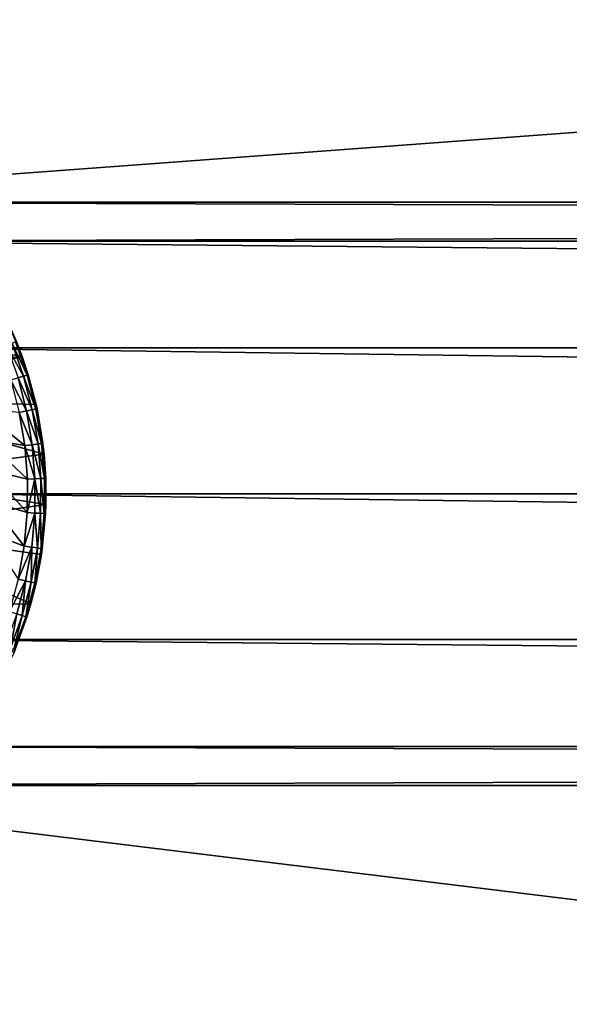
# Model space of a CAD drawing. Extents: x 0 to 602, y -131 to 3.
# Tile 82 of 167: x 263.66 to 267.43, y -10.55 to -3.8. Entities that reach past the tile are written whole.
import ezdxf

# ---------------------------------------------------------------- set-up
doc = ezdxf.new("R2010")
doc.units = 0
doc.header["$LTSCALE"] = 25.4
doc.layers.get('0').update_dxf_attribs({"color": 13, "linetype": 'CONTINUOUS'})

# ---------------------------------------------------------------- blocks, each defined once
blk = doc.blocks.new('PICASSO-LED-8131_STL')
at = {"color": 0}
for p, q in [((124.7682, 340.9984, 59.5367), (125.0424, 341.2896, 59.6926)), ((124.7682, 340.9984, 59.5367), (125.0424, 341.2896, 59.6926)), ((124.9975, 341.0169, 59.5367), (125.2514, 341.332, 59.6926)), ((124.9975, 341.0169, 59.5367), (125.2514, 341.332, 59.6926)), ((124.9975, 341.0169, 59.5367), (125.0424, 341.2896, 59.6926)), ((124.9975, 341.0169, 59.5367), (125.0424, 341.2896, 59.6926)), ((124.3089, 341.0207, 59.5367), (124.4044, 341.2746, 59.6926)), ((124.3089, 341.0207, 59.5367), (124.4044, 341.2746, 59.6926)), ((124.3089, 341.0207, 59.5367), (124.6173, 341.2607, 59.6926)), ((124.3089, 341.0207, 59.5367), (124.6173, 341.2607, 59.6926)), ((124.538, 340.9996, 59.5367), (124.8305, 341.2657, 59.6926)), ((124.538, 340.9996, 59.5367), (124.8305, 341.2657, 59.6926)), ((124.538, 340.9996, 59.5367), (124.6173, 341.2607, 59.6926)), ((124.538, 340.9996, 59.5367), (124.6173, 341.2607, 59.6926)), ((124.7682, 340.9984, 59.5367), (124.8305, 341.2657, 59.6926)), ((124.7682, 340.9984, 59.5367), (124.8305, 341.2657, 59.6926)), ((125.9264, 341.1699, 57.9121), (125.6095, 341.0341, 57.9121)), ((125.9264, 341.1699, 57.9121), (125.6095, 341.0341, 57.9121)), ((123.9129, 340.9745, 57.9121), (123.5872, 341.0877, 57.9121)), ((123.9129, 340.9745, 57.9121), (123.5872, 341.0877, 57.9121)), ((123.8223, 341.0015, 59.3086), (123.596, 341.0841, 59.3086)), ((123.596, 341.0841, 59.3086), (123.9129, 340.9745, 57.9121)), ((123.596, 341.0841, 59.3086), (123.9129, 340.9745, 57.9121)), ((123.8223, 341.0015, 59.3086), (123.596, 341.0841, 59.3086)), ((123.5992, 341.0919, 59.3758), (123.8249, 341.0096, 59.3758)), ((123.5992, 341.0919, 59.3758), (123.8249, 341.0096, 59.3758)), ((123.6088, 341.115, 59.4388), (123.8324, 341.0334, 59.4388)), ((123.6088, 341.115, 59.4388), (123.8324, 341.0334, 59.4388)), ((125.4741, 341.0246, 59.4388), (125.6986, 341.1037, 59.4388)), ((125.4741, 341.0246, 59.4388), (125.6986, 341.1037, 59.4388)), ((125.4814, 341.0007, 59.3758), (125.7079, 341.0806, 59.3758)), ((125.4814, 341.0007, 59.3758), (125.7079, 341.0806, 59.3758)), ((125.4839, 340.9926, 59.3086), (125.7079, 341.0806, 59.3758)), ((123.8324, 341.0334, 59.4388), (123.8249, 341.0096, 59.3758)), ((123.8324, 341.0334, 59.4388), (123.8249, 341.0096, 59.3758)), ((123.8444, 341.0714, 59.4936), (123.8324, 341.0334, 59.4388)), ((123.8444, 341.0714, 59.4936), (123.8324, 341.0334, 59.4388)), ((123.8324, 341.0334, 59.4388), (124.0622, 340.9714, 59.4388)), ((123.8324, 341.0334, 59.4388), (124.0622, 340.9714, 59.4388)), ((123.8444, 341.0714, 59.4936), (124.071, 341.0103, 59.4936)), ((123.8444, 341.0714, 59.4936), (124.071, 341.0103, 59.4936)), ((124.071, 341.0103, 59.4936), (124.0622, 340.9714, 59.4388)), ((124.071, 341.0103, 59.4936), (124.0622, 340.9714, 59.4388)), ((124.0824, 341.0613, 59.5367), (124.071, 341.0103, 59.4936)), ((124.0824, 341.0613, 59.5367), (124.071, 341.0103, 59.4936)), ((124.071, 341.0103, 59.4936), (124.3019, 340.9689, 59.4936)), ((124.071, 341.0103, 59.4936), (124.3019, 340.9689, 59.4936)), ((124.0824, 341.0613, 59.5367), (124.3089, 341.0207, 59.5367)), ((124.0824, 341.0613, 59.5367), (124.3089, 341.0207, 59.5367)), ((124.3019, 340.9689, 59.4936), (124.3089, 341.0207, 59.5367)), ((124.3019, 340.9689, 59.4936), (124.3089, 341.0207, 59.5367)), ((124.3089, 341.0207, 59.5367), (124.538, 340.9996, 59.5367)), ((124.3089, 341.0207, 59.5367), (124.538, 340.9996, 59.5367)), ((124.7682, 340.9984, 59.5367), (124.9975, 341.0169, 59.5367)), ((124.7682, 340.9984, 59.5367), (124.9975, 341.0169, 59.5367)), ((124.9975, 341.0169, 59.5367), (125.2245, 341.0551, 59.5367)), ((124.9975, 341.0169, 59.5367), (125.2245, 341.0551, 59.5367)), ((125.004, 340.9651, 59.4936), (124.9975, 341.0169, 59.5367)), ((125.004, 340.9651, 59.4936), (124.9975, 341.0169, 59.5367)), ((125.2245, 341.0551, 59.5367), (125.2353, 341.004, 59.4936)), ((125.2245, 341.0551, 59.5367), (125.2353, 341.004, 59.4936)), ((125.4625, 341.0627, 59.4936), (125.2353, 341.004, 59.4936)), ((125.4625, 341.0627, 59.4936), (125.2353, 341.004, 59.4936)), ((125.4741, 341.0246, 59.4388), (125.2436, 340.9651, 59.4388)), ((125.4741, 341.0246, 59.4388), (125.2436, 340.9651, 59.4388)), ((125.6095, 341.0341, 57.9121), (125.2783, 340.9384, 57.9121)), ((125.6095, 341.0341, 57.9121), (125.2783, 340.9384, 57.9121)), ((125.4625, 341.0627, 59.4936), (125.4741, 341.0246, 59.4388)), ((125.4625, 341.0627, 59.4936), (125.4741, 341.0246, 59.4388)), ((125.4741, 341.0246, 59.4388), (125.4814, 341.0007, 59.3758)), ((125.4741, 341.0246, 59.4388), (125.4814, 341.0007, 59.3758)), ((125.6095, 341.0341, 57.9121), (125.4839, 340.9926, 59.3086)), ((125.6095, 341.0341, 57.9121), (125.4839, 340.9926, 59.3086)), ((125.6095, 341.0341, 59.3086), (125.4839, 340.9926, 59.3086)), ((125.7111, 341.0727, 59.3086), (125.6095, 341.0341, 57.9121)), ((125.7111, 341.0727, 59.3086), (125.6095, 341.0341, 57.9121)), ((125.7111, 341.0727, 59.3086), (125.6095, 341.0341, 59.3086)), ((125.6095, 341.0341, 57.9121), (125.6095, 341.0341, 59.3086)), ((125.6095, 341.0341, 57.9121), (125.6095, 341.0341, 59.3086)), ((123.8223, 341.0015, 59.3086), (123.8249, 341.0096, 59.3758)), ((123.9129, 340.9745, 59.3086), (123.8223, 341.0015, 59.3086)), ((123.8223, 341.0015, 59.3086), (123.9129, 340.9745, 57.9121)), ((123.8223, 341.0015, 59.3086), (123.9129, 340.9745, 57.9121)), ((123.8249, 341.0096, 59.3758), (124.0568, 340.9471, 59.3758)), ((123.9129, 340.9745, 59.3086), (123.8249, 341.0096, 59.3758)), ((123.8249, 341.0096, 59.3758), (124.0568, 340.9471, 59.3758)), ((124.25, 340.9022, 57.9121), (123.9129, 340.9745, 57.9121)), ((123.9129, 340.9745, 59.3086), (123.9129, 340.9745, 57.9121)), ((123.9129, 340.9745, 57.9121), (124.0549, 340.9388, 59.3086)), ((124.0549, 340.9388, 59.3086), (123.9129, 340.9745, 59.3086)), ((123.9129, 340.9745, 57.9121), (124.0549, 340.9388, 59.3086)), ((124.25, 340.9022, 57.9121), (123.9129, 340.9745, 57.9121)), ((123.9129, 340.9745, 59.3086), (123.9129, 340.9745, 57.9121)), ((123.9129, 340.9745, 59.3086), (124.0568, 340.9471, 59.3758)), ((124.0549, 340.9388, 59.3086), (124.0568, 340.9471, 59.3758)), ((124.0622, 340.9714, 59.4388), (124.0568, 340.9471, 59.3758)), ((124.0622, 340.9714, 59.4388), (124.0568, 340.9471, 59.3758)), ((124.0568, 340.9471, 59.3758), (124.2932, 340.9046, 59.3758)), ((124.0568, 340.9471, 59.3758), (124.2932, 340.9046, 59.3758)), ((124.0622, 340.9714, 59.4388), (124.2965, 340.9294, 59.4388)), ((124.0622, 340.9714, 59.4388), (124.2965, 340.9294, 59.4388)), ((124.2965, 340.9294, 59.4388), (124.3019, 340.9689, 59.4936)), ((124.2965, 340.9294, 59.4388), (124.3019, 340.9689, 59.4936)), ((124.3019, 340.9689, 59.4936), (124.5355, 340.9474, 59.4936)), ((124.3019, 340.9689, 59.4936), (124.5355, 340.9474, 59.4936)), ((124.5355, 340.9474, 59.4936), (124.5336, 340.9076, 59.4388)), ((124.5355, 340.9474, 59.4936), (124.5336, 340.9076, 59.4388)), ((124.538, 340.9996, 59.5367), (124.5355, 340.9474, 59.4936)), ((124.538, 340.9996, 59.5367), (124.5355, 340.9474, 59.4936)), ((124.7701, 340.9462, 59.4936), (124.5355, 340.9474, 59.4936)), ((124.7701, 340.9462, 59.4936), (124.5355, 340.9474, 59.4936)), ((124.538, 340.9996, 59.5367), (124.7682, 340.9984, 59.5367)), ((124.538, 340.9996, 59.5367), (124.7682, 340.9984, 59.5367)), ((124.7682, 340.9984, 59.5367), (124.7701, 340.9462, 59.4936)), ((124.7682, 340.9984, 59.5367), (124.7701, 340.9462, 59.4936)), ((124.7701, 340.9462, 59.4936), (125.004, 340.9651, 59.4936)), ((124.7701, 340.9462, 59.4936), (125.004, 340.9651, 59.4936)), ((124.7701, 340.9462, 59.4936), (124.7716, 340.9063, 59.4388)), ((124.7701, 340.9462, 59.4936), (124.7716, 340.9063, 59.4388)), ((125.004, 340.9651, 59.4936), (125.2353, 341.004, 59.4936)), ((125.004, 340.9651, 59.4936), (125.2353, 341.004, 59.4936)), ((125.0089, 340.9255, 59.4388), (125.004, 340.9651, 59.4936)), ((125.0089, 340.9255, 59.4388), (125.004, 340.9651, 59.4936)), ((125.0089, 340.9255, 59.4388), (125.2436, 340.9651, 59.4388)), ((125.0089, 340.9255, 59.4388), (125.2436, 340.9651, 59.4388)), ((125.2353, 341.004, 59.4936), (125.2436, 340.9651, 59.4388)), ((125.2353, 341.004, 59.4936), (125.2436, 340.9651, 59.4388)), ((125.2436, 340.9651, 59.4388), (125.2488, 340.9406, 59.3758)), ((125.2436, 340.9651, 59.4388), (125.2488, 340.9406, 59.3758)), ((125.4814, 341.0007, 59.3758), (125.2488, 340.9406, 59.3758)), ((125.4814, 341.0007, 59.3758), (125.2488, 340.9406, 59.3758)), ((125.4814, 341.0007, 59.3758), (125.2783, 340.9384, 59.3086)), ((125.4814, 341.0007, 59.3758), (125.2783, 340.9384, 59.3086)), ((125.2783, 340.9384, 57.9121), (125.4839, 340.9926, 59.3086)), ((125.4839, 340.9926, 59.3086), (125.2783, 340.9384, 59.3086)), ((125.2783, 340.9384, 57.9121), (125.4839, 340.9926, 59.3086)), ((125.4839, 340.9926, 59.3086), (125.2783, 340.9384, 59.3086)), ((125.4839, 340.9926, 59.3086), (125.4814, 341.0007, 59.3758)), ((125.4839, 340.9926, 59.3086), (125.4814, 341.0007, 59.3758)), ((124.25, 340.9022, 57.9121), (124.0549, 340.9388, 59.3086)), ((124.25, 340.9022, 57.9121), (124.0549, 340.9388, 59.3086)), ((124.25, 340.9022, 59.3086), (124.0549, 340.9388, 59.3086)), ((124.0549, 340.9388, 59.3086), (124.2932, 340.9046, 59.3758)), ((124.0549, 340.9388, 59.3086), (124.2932, 340.9046, 59.3758)), ((124.25, 340.9022, 59.3086), (124.0549, 340.9388, 59.3086)), ((124.25, 340.9022, 59.3086), (124.2932, 340.9046, 59.3758)), ((124.5934, 340.8719, 57.9121), (124.25, 340.9022, 57.9121)), ((124.2921, 340.8962, 59.3086), (124.25, 340.9022, 57.9121)), ((124.5934, 340.8719, 57.9121), (124.25, 340.9022, 57.9121)), ((124.25, 340.9022, 57.9121), (124.25, 340.9022, 59.3086)), ((124.25, 340.9022, 57.9121), (124.25, 340.9022, 59.3086)), ((124.2921, 340.8962, 59.3086), (124.25, 340.9022, 57.9121)), ((124.2921, 340.8962, 59.3086), (124.25, 340.9022, 59.3086)), ((124.2932, 340.9046, 59.3758), (124.2921, 340.8962, 59.3086)), ((124.532, 340.8742, 59.3086), (124.2921, 340.8962, 59.3086)), ((124.2921, 340.8962, 59.3086), (124.5934, 340.8719, 57.9121)), ((124.2921, 340.8962, 59.3086), (124.5934, 340.8719, 57.9121)), ((124.532, 340.8742, 59.3086), (124.2921, 340.8962, 59.3086)), ((124.2932, 340.9046, 59.3758), (124.2965, 340.9294, 59.4388)), ((124.2932, 340.9046, 59.3758), (124.2965, 340.9294, 59.4388)), ((124.2932, 340.9046, 59.3758), (124.5324, 340.8827, 59.3758)), ((124.2932, 340.9046, 59.3758), (124.5324, 340.8827, 59.3758)), ((124.2965, 340.9294, 59.4388), (124.5336, 340.9076, 59.4388)), ((124.2965, 340.9294, 59.4388), (124.5336, 340.9076, 59.4388)), ((124.5324, 340.8827, 59.3758), (124.532, 340.8742, 59.3086)), ((124.5336, 340.9076, 59.4388), (124.5324, 340.8827, 59.3758)), ((124.5336, 340.9076, 59.4388), (124.5324, 340.8827, 59.3758)), ((124.5934, 340.8719, 59.3086), (124.5324, 340.8827, 59.3758)), ((124.7726, 340.8814, 59.3758), (124.5324, 340.8827, 59.3758)), ((124.7726, 340.8814, 59.3758), (124.5324, 340.8827, 59.3758)), ((124.7716, 340.9063, 59.4388), (124.5336, 340.9076, 59.4388)), ((124.7716, 340.9063, 59.4388), (124.5336, 340.9076, 59.4388)), ((124.9379, 340.884, 57.9121), (124.5934, 340.8719, 57.9121)), ((124.9379, 340.884, 57.9121), (124.5934, 340.8719, 57.9121)), ((124.7726, 340.8814, 59.3758), (124.5934, 340.8719, 59.3086)), ((124.7726, 340.8814, 59.3758), (124.5934, 340.8719, 59.3086)), ((124.7716, 340.9063, 59.4388), (125.0089, 340.9255, 59.4388)), ((124.7716, 340.9063, 59.4388), (125.0089, 340.9255, 59.4388)), ((124.7716, 340.9063, 59.4388), (124.7726, 340.8814, 59.3758)), ((124.7716, 340.9063, 59.4388), (124.7726, 340.8814, 59.3758)), ((124.7726, 340.8814, 59.3758), (125.012, 340.9008, 59.3758)), ((124.7726, 340.8814, 59.3758), (125.012, 340.9008, 59.3758)), ((124.7729, 340.8729, 59.3086), (124.7726, 340.8814, 59.3758)), ((124.7729, 340.8729, 59.3086), (124.7726, 340.8814, 59.3758)), ((124.7729, 340.8729, 59.3086), (125.012, 340.9008, 59.3758)), ((124.9379, 340.884, 57.9121), (124.7729, 340.8729, 59.3086)), ((124.9379, 340.884, 57.9121), (124.7729, 340.8729, 59.3086)), ((124.9379, 340.884, 59.3086), (124.7729, 340.8729, 59.3086)), ((125.2783, 340.9384, 57.9121), (124.9379, 340.884, 57.9121)), ((125.2783, 340.9384, 57.9121), (124.9379, 340.884, 57.9121)), ((125.013, 340.8923, 59.3086), (124.9379, 340.884, 57.9121)), ((125.013, 340.8923, 59.3086), (124.9379, 340.884, 57.9121)), ((125.013, 340.8923, 59.3086), (124.9379, 340.884, 59.3086)), ((124.9379, 340.884, 57.9121), (124.9379, 340.884, 59.3086)), ((124.9379, 340.884, 57.9121), (124.9379, 340.884, 59.3086)), ((125.012, 340.9008, 59.3758), (125.0089, 340.9255, 59.4388)), ((125.012, 340.9008, 59.3758), (125.0089, 340.9255, 59.4388)), ((125.012, 340.9008, 59.3758), (125.2488, 340.9406, 59.3758)), ((125.012, 340.9008, 59.3758), (125.2488, 340.9406, 59.3758)), ((125.012, 340.9008, 59.3758), (125.013, 340.8923, 59.3086)), ((125.013, 340.8923, 59.3086), (125.2783, 340.9384, 57.9121)), ((125.013, 340.8923, 59.3086), (125.2783, 340.9384, 57.9121)), ((125.2506, 340.9323, 59.3086), (125.013, 340.8923, 59.3086)), ((125.2506, 340.9323, 59.3086), (125.013, 340.8923, 59.3086)), ((125.2783, 340.9384, 59.3086), (125.2488, 340.9406, 59.3758)), ((125.2488, 340.9406, 59.3758), (125.2506, 340.9323, 59.3086)), ((125.2783, 340.9384, 59.3086), (125.2506, 340.9323, 59.3086)), ((125.2506, 340.9323, 59.3086), (125.2783, 340.9384, 57.9121)), ((125.2506, 340.9323, 59.3086), (125.2783, 340.9384, 57.9121)), ((125.2783, 340.9384, 59.3086), (125.2783, 340.9384, 57.9121)), ((125.2783, 340.9384, 59.3086), (125.2783, 340.9384, 57.9121)), ((124.5934, 340.8719, 59.3086), (124.532, 340.8742, 59.3086)), ((124.532, 340.8742, 59.3086), (124.5934, 340.8719, 57.9121)), ((124.532, 340.8742, 59.3086), (124.5934, 340.8719, 57.9121)), ((124.5934, 340.8719, 57.9121), (124.7729, 340.8729, 59.3086)), ((124.7729, 340.8729, 59.3086), (124.5934, 340.8719, 59.3086)), ((124.5934, 340.8719, 57.9121), (124.7729, 340.8729, 59.3086)), ((124.7729, 340.8729, 59.3086), (124.5934, 340.8719, 59.3086)), ((124.5934, 340.8719, 59.3086), (124.5934, 340.8719, 57.9121)), ((124.5934, 340.8719, 59.3086), (124.5934, 340.8719, 57.9121))]:
    blk.add_line(p, q, dxfattribs=at)
mesh = blk.add_polyface(dxfattribs=at)
corners = [(109.6675, 236.1709, 57.9276), (122.6675, 263.6709, 57.9276), (109.6675, 371.1709, 57.9276), (122.9354, 262.6709, 57.9276), (134.6675, 236.1709, 57.9276), (123.6675, 261.9389, 57.9276), (124.6675, 261.6709, 57.9276), (125.6675, 261.9389, 57.9276), (126.3995, 262.6709, 57.9276), (126.6675, 263.6709, 57.9276), (126.6675, 343.6709, 57.9276), (122.9354, 344.6709, 57.9276), (134.6675, 371.1709, 57.9276), (122.6675, 343.6709, 57.9276), (123.6675, 345.403, 57.9276), (124.6675, 345.6709, 57.9276), (125.6675, 345.403, 57.9276), (126.3995, 344.6709, 57.9276), (122.9354, 264.6709, 57.9276), (122.9354, 342.6709, 57.9276), (123.6675, 341.9389, 57.9276), (123.6675, 265.403, 57.9276), (124.6675, 341.6709, 57.9276), (124.6675, 265.6709, 57.9276), (125.6675, 341.9389, 57.9276), (125.6675, 265.403, 57.9276), (126.3995, 342.6709, 57.9276), (126.3995, 264.6709, 57.9276)]
mesh.append_faces([[corners[k] for k in face] for face in [(0, 1, 2), (1, 0, 3), (3, 4, 5), (5, 4, 6), (6, 4, 7), (7, 4, 8), (8, 4, 9), (2, 11, 12), (11, 2, 13), (12, 10, 4), (18, 13, 1), (13, 18, 19), (19, 18, 20), (20, 21, 22), (22, 23, 24), (24, 25, 26), (26, 9, 10)]], dxfattribs={"vtx0": -1, "vtx1": -1, "color": 0})
mesh.append_faces([[corners[k] for k in face] for face in [(9, 4, 10), (13, 2, 1)]], dxfattribs={"vtx0": -1, "vtx1": -1, "vtx2": -1, "color": 0})
mesh.append_faces([[corners[k] for k in face] for face in [(3, 0, 4), (12, 11, 14), (12, 14, 15), (12, 15, 16), (12, 16, 17), (12, 17, 10), (20, 18, 21), (22, 21, 23), (24, 23, 25), (26, 25, 27), (26, 27, 9)]], dxfattribs={"vtx0": -1, "vtx2": -1, "color": 0})
mesh = blk.add_polyface(dxfattribs=at)
corners = [(134.6675, 371.1709, 0.9276), (109.6675, 236.1709, 0.9276), (109.6675, 371.1709, 0.9276), (134.6675, 236.1709, 0.9276)]
mesh.append_faces([[corners[k] for k in face] for face in [(0, 1, 2), (1, 0, 3)]], dxfattribs={"vtx0": -1, "color": 0})
mesh = blk.add_polyface(dxfattribs=at)
corners = [(109.6675, 370.3709, 57.1276), (122.6675, 343.6709, 57.1276), (109.6675, 236.9709, 57.1276), (122.9354, 344.6709, 57.1276), (134.6675, 370.3709, 57.1276), (123.6675, 345.403, 57.1276), (124.6675, 345.6709, 57.1276), (125.6675, 345.403, 57.1276), (126.3995, 344.6709, 57.1276), (126.6675, 343.6709, 57.1276), (126.6675, 263.6709, 57.1276), (122.9354, 262.6709, 57.1276), (134.6675, 236.9709, 57.1276), (122.6675, 263.6709, 57.1276), (123.6675, 261.9389, 57.1276), (124.6675, 261.6709, 57.1276), (125.6675, 261.9389, 57.1276), (126.3995, 262.6709, 57.1276), (122.9354, 342.6709, 57.1276), (122.9354, 264.6709, 57.1276), (123.6675, 341.9389, 57.1276), (123.6675, 265.403, 57.1276), (124.6675, 341.6709, 57.1276), (124.6675, 265.6709, 57.1276), (125.6675, 341.9389, 57.1276), (125.6675, 265.403, 57.1276), (126.3995, 342.6709, 57.1276), (126.3995, 264.6709, 57.1276)]
mesh.append_faces([[corners[k] for k in face] for face in [(0, 1, 2), (1, 0, 3), (3, 4, 5), (5, 4, 6), (6, 4, 7), (7, 4, 8), (8, 4, 9), (2, 11, 12), (11, 2, 13), (12, 10, 4), (18, 13, 1), (13, 18, 19), (19, 20, 21), (21, 22, 23), (23, 24, 25), (25, 26, 27), (27, 9, 10)]], dxfattribs={"vtx0": -1, "vtx1": -1, "color": 0})
mesh.append_faces([[corners[k] for k in face] for face in [(9, 4, 10), (13, 2, 1)]], dxfattribs={"vtx0": -1, "vtx1": -1, "vtx2": -1, "color": 0})
mesh.append_faces([[corners[k] for k in face] for face in [(3, 0, 4), (12, 11, 14), (12, 14, 15), (12, 15, 16), (12, 16, 17), (12, 17, 10), (19, 18, 20), (21, 20, 22), (23, 22, 24), (25, 24, 26), (27, 26, 9)]], dxfattribs={"vtx0": -1, "vtx2": -1, "color": 0})
mesh = blk.add_polyface(dxfattribs=at)
corners = [(134.6675, 236.9709, 1.7276), (109.6675, 370.3709, 1.7276), (109.6675, 236.9709, 1.7276), (134.6675, 370.3709, 1.7276)]
mesh.append_faces([[corners[k] for k in face] for face in [(0, 1, 2), (1, 0, 3)]], dxfattribs={"vtx0": -1, "color": 0})
mesh = blk.add_polyface(dxfattribs=at)
corners = [(121.913, 344.1735, 57.9121), (121.8736, 343.4865, 57.9121), (121.8721, 343.8312, 57.9121), (121.9174, 343.1445, 57.9121), (121.9956, 344.5082, 57.9121), (122.0029, 342.8106, 57.9121), (122.1188, 344.8302, 57.9121), (122.1289, 342.4897, 57.9121), (122.2805, 345.1346, 57.9121), (122.2933, 342.1866, 57.9121), (122.4785, 345.4169, 57.9121), (122.4937, 341.9061, 57.9121), (122.7096, 345.6726, 57.9121), (122.727, 341.6524, 57.9121), (122.9705, 345.8981, 57.9121), (122.9898, 341.4292, 57.9121), (123.069, 343.6013, 57.9121), (123.0948, 343.9652, 57.9121), (123.257, 346.0897, 57.9121), (123.2851, 344.4766, 57.9121), (123.565, 346.2447, 57.9121), (123.6363, 344.8943, 57.9121), (123.8896, 346.3607, 57.9121), (124.1073, 345.1696, 57.9121), (124.226, 346.4359, 57.9121), (124.6436, 345.2708, 57.9121), (124.5692, 346.4692, 57.9121), (124.9138, 346.4601, 57.9121), (125.1826, 345.1858, 57.9121), (125.2547, 346.4087, 57.9121), (125.6617, 344.9246, 57.9121), (125.5867, 346.3157, 57.9121), (125.9047, 346.1827, 57.9121), (126.0251, 344.5175, 57.9121), (126.204, 346.0117, 57.9121), (126.2307, 344.0121, 57.9121), (126.48, 345.8051, 57.9121), (126.2544, 343.4669, 57.9121), (123.278, 341.24, 57.9121), (123.1263, 343.2411, 57.9121), (123.2637, 342.9032, 57.9121), (123.4741, 342.6052, 57.9121), (123.5872, 341.0877, 57.9121), (123.9016, 342.2661, 57.9121), (123.9129, 340.9745, 57.9121), (124.4183, 342.0905, 57.9121), (124.25, 340.9022, 57.9121), (124.5934, 340.8719, 57.9121), (124.7827, 342.0751, 57.9121), (124.9379, 340.884, 57.9121), (125.3123, 342.2066, 57.9121), (125.2783, 340.9384, 57.9121), (125.6095, 341.0341, 57.9121), (125.475, 342.2896, 57.9121), (125.8922, 342.6414, 57.9121), (125.9264, 341.1699, 57.9121), (126.167, 343.1128, 57.9121), (126.2242, 341.3435, 57.9121), (126.4984, 341.5525, 57.9121), (126.7285, 345.5662, 57.9121), (126.7448, 341.7935, 57.9121), (126.9458, 345.2986, 57.9121), (126.9598, 342.063, 57.9121), (127.1286, 345.0062, 57.9121), (127.14, 342.3569, 57.9121), (127.274, 344.6937, 57.9121), (127.2828, 342.6707, 57.9121), (127.3799, 344.3656, 57.9121), (127.3858, 342.9997, 57.9121), (127.4448, 344.027, 57.9121), (127.4477, 343.3388, 57.9121), (127.4675, 343.683, 57.9121)]
mesh.append_faces([[corners[k] for k in face] for face in [(0, 1, 2), (70, 69, 71)]], dxfattribs={"vtx0": -1, "color": 0})
mesh.append_faces([[corners[k] for k in face] for face in [(1, 0, 3), (3, 4, 5), (5, 6, 7), (7, 8, 9), (9, 10, 11), (11, 12, 13), (13, 14, 15), (16, 14, 17), (17, 18, 19), (19, 20, 21), (21, 22, 23), (23, 24, 25), (25, 27, 28), (28, 29, 30), (30, 32, 33), (33, 34, 35), (35, 36, 37), (38, 41, 42), (42, 43, 44), (44, 45, 46), (46, 45, 47), (47, 48, 49), (49, 50, 51), (51, 50, 52), (52, 54, 55), (55, 56, 57), (57, 37, 58), (58, 59, 60), (60, 61, 62), (62, 63, 64), (64, 65, 66), (66, 67, 68), (68, 69, 70)]], dxfattribs={"vtx0": -1, "vtx1": -1, "color": 0})
mesh.append_faces([[corners[k] for k in face] for face in [(15, 14, 16), (58, 37, 36)]], dxfattribs={"vtx0": -1, "vtx1": -1, "vtx2": -1, "color": 0})
mesh.append_faces([[corners[k] for k in face] for face in [(3, 0, 4), (5, 4, 6), (7, 6, 8), (9, 8, 10), (11, 10, 12), (13, 12, 14), (17, 14, 18), (19, 18, 20), (21, 20, 22), (23, 22, 24), (25, 24, 26), (25, 26, 27), (28, 27, 29), (30, 29, 31), (30, 31, 32), (33, 32, 34), (35, 34, 36), (16, 38, 15), (38, 16, 39), (38, 39, 40), (38, 40, 41), (42, 41, 43), (44, 43, 45), (47, 45, 48), (49, 48, 50), (52, 50, 53), (52, 53, 54), (55, 54, 56), (57, 56, 37), (58, 36, 59), (60, 59, 61), (62, 61, 63), (64, 63, 65), (66, 65, 67), (68, 67, 69)]], dxfattribs={"vtx0": -1, "vtx2": -1, "color": 0})
mesh = blk.add_polyface(dxfattribs=at)
corners = [(125.0424, 341.2896, 59.6926), (124.8305, 341.2657, 59.6926), (124.7682, 340.9984, 59.5367)]
mesh.append_faces([[corners[k] for k in face] for face in [(0, 1, 2)]], dxfattribs={"color": 0})
mesh = blk.add_polyface(dxfattribs=at)
corners = [(125.0424, 341.2896, 59.6926), (124.7682, 340.9984, 59.5367), (124.9975, 341.0169, 59.5367)]
mesh.append_faces([[corners[k] for k in face] for face in [(0, 1, 2)]], dxfattribs={"color": 0})
mesh = blk.add_polyface(dxfattribs=at)
corners = [(125.2514, 341.332, 59.6926), (125.0424, 341.2896, 59.6926), (124.9975, 341.0169, 59.5367)]
mesh.append_faces([[corners[k] for k in face] for face in [(0, 1, 2)]], dxfattribs={"color": 0})
mesh = blk.add_polyface(dxfattribs=at)
corners = [(125.2514, 341.332, 59.6926), (124.9975, 341.0169, 59.5367), (125.2245, 341.0551, 59.5367)]
mesh.append_faces([[corners[k] for k in face] for face in [(0, 1, 2)]], dxfattribs={"color": 0})
mesh = blk.add_polyface(dxfattribs=at)
corners = [(124.4044, 341.2746, 59.6926), (124.0824, 341.0613, 59.5367), (124.3089, 341.0207, 59.5367)]
mesh.append_faces([[corners[k] for k in face] for face in [(0, 1, 2)]], dxfattribs={"color": 0})
mesh = blk.add_polyface(dxfattribs=at)
corners = [(124.6173, 341.2607, 59.6926), (124.4044, 341.2746, 59.6926), (124.3089, 341.0207, 59.5367)]
mesh.append_faces([[corners[k] for k in face] for face in [(0, 1, 2)]], dxfattribs={"color": 0})
mesh = blk.add_polyface(dxfattribs=at)
corners = [(124.6173, 341.2607, 59.6926), (124.3089, 341.0207, 59.5367), (124.538, 340.9996, 59.5367)]
mesh.append_faces([[corners[k] for k in face] for face in [(0, 1, 2)]], dxfattribs={"color": 0})
mesh = blk.add_polyface(dxfattribs=at)
corners = [(124.8305, 341.2657, 59.6926), (124.6173, 341.2607, 59.6926), (124.538, 340.9996, 59.5367)]
mesh.append_faces([[corners[k] for k in face] for face in [(0, 1, 2)]], dxfattribs={"color": 0})
mesh = blk.add_polyface(dxfattribs=at)
corners = [(124.8305, 341.2657, 59.6926), (124.538, 340.9996, 59.5367), (124.7682, 340.9984, 59.5367)]
mesh.append_faces([[corners[k] for k in face] for face in [(0, 1, 2)]], dxfattribs={"color": 0})
mesh = blk.add_polyface(dxfattribs=at)
corners = [(123.8444, 341.0714, 59.4936), (123.6088, 341.115, 59.4388), (123.8324, 341.0334, 59.4388), (123.624, 341.1518, 59.4936)]
mesh.append_faces([[corners[k] for k in face] for face in [(0, 1, 2), (1, 0, 3)]], dxfattribs={"vtx0": -1, "color": 0})
mesh = blk.add_polyface(dxfattribs=at)
corners = [(125.7111, 341.0727, 59.3086), (125.6095, 341.0341, 57.9121), (125.9264, 341.1699, 57.9121)]
mesh.append_faces([[corners[k] for k in face] for face in [(0, 1, 2)]], dxfattribs={"color": 0})
mesh = blk.add_polyface(dxfattribs=at)
corners = [(123.596, 341.0841, 59.3086), (123.5872, 341.0877, 57.9121), (123.9129, 340.9745, 57.9121)]
mesh.append_faces([[corners[k] for k in face] for face in [(0, 1, 2)]], dxfattribs={"color": 0})
mesh = blk.add_polyface(dxfattribs=at)
corners = [(123.8249, 341.0096, 59.3758), (123.596, 341.0841, 59.3086), (123.8223, 341.0015, 59.3086), (123.5992, 341.0919, 59.3758)]
mesh.append_faces([[corners[k] for k in face] for face in [(0, 1, 2), (1, 0, 3)]], dxfattribs={"vtx0": -1, "color": 0})
mesh = blk.add_polyface(dxfattribs=at)
corners = [(123.596, 341.0841, 59.3086), (123.9129, 340.9745, 57.9121), (123.8223, 341.0015, 59.3086)]
mesh.append_faces([[corners[k] for k in face] for face in [(0, 1, 2)]], dxfattribs={"color": 0})
mesh = blk.add_polyface(dxfattribs=at)
corners = [(123.8324, 341.0334, 59.4388), (123.5992, 341.0919, 59.3758), (123.8249, 341.0096, 59.3758), (123.6088, 341.115, 59.4388)]
mesh.append_faces([[corners[k] for k in face] for face in [(0, 1, 2), (1, 0, 3)]], dxfattribs={"vtx0": -1, "color": 0})
mesh = blk.add_polyface(dxfattribs=at)
corners = [(124.071, 341.0103, 59.4936), (123.8602, 341.1212, 59.5367), (123.8444, 341.0714, 59.4936), (124.0824, 341.0613, 59.5367)]
mesh.append_faces([[corners[k] for k in face] for face in [(0, 1, 2), (1, 0, 3)]], dxfattribs={"vtx0": -1, "color": 0})
mesh = blk.add_polyface(dxfattribs=at)
corners = [(125.2353, 341.004, 59.4936), (125.4473, 341.1127, 59.5367), (125.2245, 341.0551, 59.5367), (125.4625, 341.0627, 59.4936)]
mesh.append_faces([[corners[k] for k in face] for face in [(0, 1, 2), (1, 0, 3)]], dxfattribs={"vtx0": -1, "color": 0})
mesh = blk.add_polyface(dxfattribs=at)
corners = [(125.6838, 341.1407, 59.4936), (125.4741, 341.0246, 59.4388), (125.6986, 341.1037, 59.4388), (125.4625, 341.0627, 59.4936)]
mesh.append_faces([[corners[k] for k in face] for face in [(0, 1, 2), (1, 0, 3)]], dxfattribs={"vtx0": -1, "color": 0})
mesh = blk.add_polyface(dxfattribs=at)
corners = [(125.6986, 341.1037, 59.4388), (125.4814, 341.0007, 59.3758), (125.7079, 341.0806, 59.3758), (125.4741, 341.0246, 59.4388)]
mesh.append_faces([[corners[k] for k in face] for face in [(0, 1, 2), (1, 0, 3)]], dxfattribs={"vtx0": -1, "color": 0})
mesh = blk.add_polyface(dxfattribs=at)
corners = [(125.4814, 341.0007, 59.3758), (125.4839, 340.9926, 59.3086), (125.7079, 341.0806, 59.3758)]
mesh.append_faces([[corners[k] for k in face] for face in [(0, 1, 2)]], dxfattribs={"color": 0})
mesh = blk.add_polyface(dxfattribs=at)
corners = [(124.0622, 340.9714, 59.4388), (123.8249, 341.0096, 59.3758), (124.0568, 340.9471, 59.3758), (123.8324, 341.0334, 59.4388)]
mesh.append_faces([[corners[k] for k in face] for face in [(0, 1, 2), (1, 0, 3)]], dxfattribs={"vtx0": -1, "color": 0})
mesh = blk.add_polyface(dxfattribs=at)
corners = [(124.071, 341.0103, 59.4936), (123.8324, 341.0334, 59.4388), (124.0622, 340.9714, 59.4388), (123.8444, 341.0714, 59.4936)]
mesh.append_faces([[corners[k] for k in face] for face in [(0, 1, 2), (1, 0, 3)]], dxfattribs={"vtx0": -1, "color": 0})
mesh = blk.add_polyface(dxfattribs=at)
corners = [(124.3019, 340.9689, 59.4936), (124.0622, 340.9714, 59.4388), (124.2965, 340.9294, 59.4388), (124.071, 341.0103, 59.4936)]
mesh.append_faces([[corners[k] for k in face] for face in [(0, 1, 2), (1, 0, 3)]], dxfattribs={"vtx0": -1, "color": 0})
mesh = blk.add_polyface(dxfattribs=at)
corners = [(124.3019, 340.9689, 59.4936), (124.0824, 341.0613, 59.5367), (124.071, 341.0103, 59.4936), (124.3089, 341.0207, 59.5367)]
mesh.append_faces([[corners[k] for k in face] for face in [(0, 1, 2), (1, 0, 3)]], dxfattribs={"vtx0": -1, "color": 0})
mesh = blk.add_polyface(dxfattribs=at)
corners = [(124.5355, 340.9474, 59.4936), (124.3089, 341.0207, 59.5367), (124.3019, 340.9689, 59.4936), (124.538, 340.9996, 59.5367)]
mesh.append_faces([[corners[k] for k in face] for face in [(0, 1, 2), (1, 0, 3)]], dxfattribs={"vtx0": -1, "color": 0})
mesh = blk.add_polyface(dxfattribs=at)
corners = [(124.7701, 340.9462, 59.4936), (124.9975, 341.0169, 59.5367), (124.7682, 340.9984, 59.5367), (125.004, 340.9651, 59.4936)]
mesh.append_faces([[corners[k] for k in face] for face in [(0, 1, 2), (1, 0, 3)]], dxfattribs={"vtx0": -1, "color": 0})
mesh = blk.add_polyface(dxfattribs=at)
corners = [(125.004, 340.9651, 59.4936), (125.2245, 341.0551, 59.5367), (124.9975, 341.0169, 59.5367), (125.2353, 341.004, 59.4936)]
mesh.append_faces([[corners[k] for k in face] for face in [(0, 1, 2), (1, 0, 3)]], dxfattribs={"vtx0": -1, "color": 0})
mesh = blk.add_polyface(dxfattribs=at)
corners = [(125.4625, 341.0627, 59.4936), (125.2436, 340.9651, 59.4388), (125.4741, 341.0246, 59.4388), (125.2353, 341.004, 59.4936)]
mesh.append_faces([[corners[k] for k in face] for face in [(0, 1, 2), (1, 0, 3)]], dxfattribs={"vtx0": -1, "color": 0})
mesh = blk.add_polyface(dxfattribs=at)
corners = [(125.4741, 341.0246, 59.4388), (125.2488, 340.9406, 59.3758), (125.4814, 341.0007, 59.3758), (125.2436, 340.9651, 59.4388)]
mesh.append_faces([[corners[k] for k in face] for face in [(0, 1, 2), (1, 0, 3)]], dxfattribs={"vtx0": -1, "color": 0})
mesh = blk.add_polyface(dxfattribs=at)
corners = [(125.4839, 340.9926, 59.3086), (125.2783, 340.9384, 57.9121), (125.6095, 341.0341, 57.9121)]
mesh.append_faces([[corners[k] for k in face] for face in [(0, 1, 2)]], dxfattribs={"color": 0})
mesh = blk.add_polyface(dxfattribs=at)
corners = [(125.4839, 340.9926, 59.3086), (125.6095, 341.0341, 57.9121), (125.6095, 341.0341, 59.3086)]
mesh.append_faces([[corners[k] for k in face] for face in [(0, 1, 2)]], dxfattribs={"color": 0})
mesh = blk.add_polyface(dxfattribs=at)
corners = [(125.6095, 341.0341, 59.3086), (125.6095, 341.0341, 57.9121), (125.7111, 341.0727, 59.3086)]
mesh.append_faces([[corners[k] for k in face] for face in [(0, 1, 2)]], dxfattribs={"color": 0})
mesh = blk.add_polyface(dxfattribs=at)
corners = [(123.8223, 341.0015, 59.3086), (123.9129, 340.9745, 57.9121), (123.9129, 340.9745, 59.3086)]
mesh.append_faces([[corners[k] for k in face] for face in [(0, 1, 2)]], dxfattribs={"color": 0})
mesh = blk.add_polyface(dxfattribs=at)
corners = [(123.8249, 341.0096, 59.3758), (123.9129, 340.9745, 59.3086), (124.0568, 340.9471, 59.3758)]
mesh.append_faces([[corners[k] for k in face] for face in [(0, 1, 2)]], dxfattribs={"color": 0})
mesh = blk.add_polyface(dxfattribs=at)
corners = [(123.9129, 340.9745, 59.3086), (123.9129, 340.9745, 57.9121), (124.0549, 340.9388, 59.3086)]
mesh.append_faces([[corners[k] for k in face] for face in [(0, 1, 2)]], dxfattribs={"color": 0})
mesh = blk.add_polyface(dxfattribs=at)
corners = [(124.0549, 340.9388, 59.3086), (123.9129, 340.9745, 57.9121), (124.25, 340.9022, 57.9121)]
mesh.append_faces([[corners[k] for k in face] for face in [(0, 1, 2)]], dxfattribs={"color": 0})
mesh = blk.add_polyface(dxfattribs=at)
corners = [(124.0568, 340.9471, 59.3758), (124.0549, 340.9388, 59.3086), (124.2932, 340.9046, 59.3758)]
mesh.append_faces([[corners[k] for k in face] for face in [(0, 1, 2)]], dxfattribs={"color": 0})
mesh = blk.add_polyface(dxfattribs=at)
corners = [(124.2965, 340.9294, 59.4388), (124.0568, 340.9471, 59.3758), (124.2932, 340.9046, 59.3758), (124.0622, 340.9714, 59.4388)]
mesh.append_faces([[corners[k] for k in face] for face in [(0, 1, 2), (1, 0, 3)]], dxfattribs={"vtx0": -1, "color": 0})
mesh = blk.add_polyface(dxfattribs=at)
corners = [(124.5355, 340.9474, 59.4936), (124.2965, 340.9294, 59.4388), (124.5336, 340.9076, 59.4388), (124.3019, 340.9689, 59.4936)]
mesh.append_faces([[corners[k] for k in face] for face in [(0, 1, 2), (1, 0, 3)]], dxfattribs={"vtx0": -1, "color": 0})
mesh = blk.add_polyface(dxfattribs=at)
corners = [(124.7701, 340.9462, 59.4936), (124.5336, 340.9076, 59.4388), (124.7716, 340.9063, 59.4388), (124.5355, 340.9474, 59.4936)]
mesh.append_faces([[corners[k] for k in face] for face in [(0, 1, 2), (1, 0, 3)]], dxfattribs={"vtx0": -1, "color": 0})
mesh = blk.add_polyface(dxfattribs=at)
corners = [(124.7701, 340.9462, 59.4936), (124.538, 340.9996, 59.5367), (124.5355, 340.9474, 59.4936), (124.7682, 340.9984, 59.5367)]
mesh.append_faces([[corners[k] for k in face] for face in [(0, 1, 2), (1, 0, 3)]], dxfattribs={"vtx0": -1, "color": 0})
mesh = blk.add_polyface(dxfattribs=at)
corners = [(125.004, 340.9651, 59.4936), (124.7716, 340.9063, 59.4388), (125.0089, 340.9255, 59.4388), (124.7701, 340.9462, 59.4936)]
mesh.append_faces([[corners[k] for k in face] for face in [(0, 1, 2), (1, 0, 3)]], dxfattribs={"vtx0": -1, "color": 0})
mesh = blk.add_polyface(dxfattribs=at)
corners = [(125.2353, 341.004, 59.4936), (125.0089, 340.9255, 59.4388), (125.2436, 340.9651, 59.4388), (125.004, 340.9651, 59.4936)]
mesh.append_faces([[corners[k] for k in face] for face in [(0, 1, 2), (1, 0, 3)]], dxfattribs={"vtx0": -1, "color": 0})
mesh = blk.add_polyface(dxfattribs=at)
corners = [(125.2436, 340.9651, 59.4388), (125.012, 340.9008, 59.3758), (125.2488, 340.9406, 59.3758), (125.0089, 340.9255, 59.4388)]
mesh.append_faces([[corners[k] for k in face] for face in [(0, 1, 2), (1, 0, 3)]], dxfattribs={"vtx0": -1, "color": 0})
mesh = blk.add_polyface(dxfattribs=at)
corners = [(125.2488, 340.9406, 59.3758), (125.2783, 340.9384, 59.3086), (125.4814, 341.0007, 59.3758)]
mesh.append_faces([[corners[k] for k in face] for face in [(0, 1, 2)]], dxfattribs={"color": 0})
mesh = blk.add_polyface(dxfattribs=at)
corners = [(125.4814, 341.0007, 59.3758), (125.2783, 340.9384, 59.3086), (125.4839, 340.9926, 59.3086)]
mesh.append_faces([[corners[k] for k in face] for face in [(0, 1, 2)]], dxfattribs={"color": 0})
mesh = blk.add_polyface(dxfattribs=at)
corners = [(125.2783, 340.9384, 59.3086), (125.2783, 340.9384, 57.9121), (125.4839, 340.9926, 59.3086)]
mesh.append_faces([[corners[k] for k in face] for face in [(0, 1, 2)]], dxfattribs={"color": 0})
mesh = blk.add_polyface(dxfattribs=at)
corners = [(124.0549, 340.9388, 59.3086), (124.25, 340.9022, 57.9121), (124.25, 340.9022, 59.3086)]
mesh.append_faces([[corners[k] for k in face] for face in [(0, 1, 2)]], dxfattribs={"color": 0})
mesh = blk.add_polyface(dxfattribs=at)
corners = [(124.2932, 340.9046, 59.3758), (124.0549, 340.9388, 59.3086), (124.25, 340.9022, 59.3086)]
mesh.append_faces([[corners[k] for k in face] for face in [(0, 1, 2)]], dxfattribs={"color": 0})
mesh = blk.add_polyface(dxfattribs=at)
corners = [(124.2921, 340.8962, 59.3086), (124.25, 340.9022, 57.9121), (124.5934, 340.8719, 57.9121)]
mesh.append_faces([[corners[k] for k in face] for face in [(0, 1, 2)]], dxfattribs={"color": 0})
mesh = blk.add_polyface(dxfattribs=at)
corners = [(124.25, 340.9022, 59.3086), (124.25, 340.9022, 57.9121), (124.2921, 340.8962, 59.3086)]
mesh.append_faces([[corners[k] for k in face] for face in [(0, 1, 2)]], dxfattribs={"color": 0})
mesh = blk.add_polyface(dxfattribs=at)
corners = [(124.5324, 340.8827, 59.3758), (124.2921, 340.8962, 59.3086), (124.532, 340.8742, 59.3086), (124.2932, 340.9046, 59.3758)]
mesh.append_faces([[corners[k] for k in face] for face in [(0, 1, 2), (1, 0, 3)]], dxfattribs={"vtx0": -1, "color": 0})
mesh = blk.add_polyface(dxfattribs=at)
corners = [(124.2921, 340.8962, 59.3086), (124.5934, 340.8719, 57.9121), (124.532, 340.8742, 59.3086)]
mesh.append_faces([[corners[k] for k in face] for face in [(0, 1, 2)]], dxfattribs={"color": 0})
mesh = blk.add_polyface(dxfattribs=at)
corners = [(124.5336, 340.9076, 59.4388), (124.2932, 340.9046, 59.3758), (124.5324, 340.8827, 59.3758), (124.2965, 340.9294, 59.4388)]
mesh.append_faces([[corners[k] for k in face] for face in [(0, 1, 2), (1, 0, 3)]], dxfattribs={"vtx0": -1, "color": 0})
mesh = blk.add_polyface(dxfattribs=at)
corners = [(124.7716, 340.9063, 59.4388), (124.5324, 340.8827, 59.3758), (124.7726, 340.8814, 59.3758), (124.5336, 340.9076, 59.4388)]
mesh.append_faces([[corners[k] for k in face] for face in [(0, 1, 2), (1, 0, 3)]], dxfattribs={"vtx0": -1, "color": 0})
mesh = blk.add_polyface(dxfattribs=at)
corners = [(124.5324, 340.8827, 59.3758), (124.5934, 340.8719, 59.3086), (124.7726, 340.8814, 59.3758)]
mesh.append_faces([[corners[k] for k in face] for face in [(0, 1, 2)]], dxfattribs={"color": 0})
mesh = blk.add_polyface(dxfattribs=at)
corners = [(124.7729, 340.8729, 59.3086), (124.5934, 340.8719, 57.9121), (124.9379, 340.884, 57.9121)]
mesh.append_faces([[corners[k] for k in face] for face in [(0, 1, 2)]], dxfattribs={"color": 0})
mesh = blk.add_polyface(dxfattribs=at)
corners = [(124.7726, 340.8814, 59.3758), (124.5934, 340.8719, 59.3086), (124.7729, 340.8729, 59.3086)]
mesh.append_faces([[corners[k] for k in face] for face in [(0, 1, 2)]], dxfattribs={"color": 0})
mesh = blk.add_polyface(dxfattribs=at)
corners = [(125.0089, 340.9255, 59.4388), (124.7726, 340.8814, 59.3758), (125.012, 340.9008, 59.3758), (124.7716, 340.9063, 59.4388)]
mesh.append_faces([[corners[k] for k in face] for face in [(0, 1, 2), (1, 0, 3)]], dxfattribs={"vtx0": -1, "color": 0})
mesh = blk.add_polyface(dxfattribs=at)
corners = [(124.7726, 340.8814, 59.3758), (124.7729, 340.8729, 59.3086), (125.012, 340.9008, 59.3758)]
mesh.append_faces([[corners[k] for k in face] for face in [(0, 1, 2)]], dxfattribs={"color": 0})
mesh = blk.add_polyface(dxfattribs=at)
corners = [(124.7729, 340.8729, 59.3086), (124.9379, 340.884, 57.9121), (124.9379, 340.884, 59.3086)]
mesh.append_faces([[corners[k] for k in face] for face in [(0, 1, 2)]], dxfattribs={"color": 0})
mesh = blk.add_polyface(dxfattribs=at)
corners = [(125.013, 340.8923, 59.3086), (124.9379, 340.884, 57.9121), (125.2783, 340.9384, 57.9121)]
mesh.append_faces([[corners[k] for k in face] for face in [(0, 1, 2)]], dxfattribs={"color": 0})
mesh = blk.add_polyface(dxfattribs=at)
corners = [(124.9379, 340.884, 59.3086), (124.9379, 340.884, 57.9121), (125.013, 340.8923, 59.3086)]
mesh.append_faces([[corners[k] for k in face] for face in [(0, 1, 2)]], dxfattribs={"color": 0})
mesh = blk.add_polyface(dxfattribs=at)
corners = [(125.2488, 340.9406, 59.3758), (125.013, 340.8923, 59.3086), (125.2506, 340.9323, 59.3086), (125.012, 340.9008, 59.3758)]
mesh.append_faces([[corners[k] for k in face] for face in [(0, 1, 2), (1, 0, 3)]], dxfattribs={"vtx0": -1, "color": 0})
mesh = blk.add_polyface(dxfattribs=at)
corners = [(125.013, 340.8923, 59.3086), (125.2783, 340.9384, 57.9121), (125.2506, 340.9323, 59.3086)]
mesh.append_faces([[corners[k] for k in face] for face in [(0, 1, 2)]], dxfattribs={"color": 0})
mesh = blk.add_polyface(dxfattribs=at)
corners = [(125.2506, 340.9323, 59.3086), (125.2783, 340.9384, 57.9121), (125.2783, 340.9384, 59.3086)]
mesh.append_faces([[corners[k] for k in face] for face in [(0, 1, 2)]], dxfattribs={"color": 0})
mesh = blk.add_polyface(dxfattribs=at)
corners = [(124.532, 340.8742, 59.3086), (124.5934, 340.8719, 57.9121), (124.5934, 340.8719, 59.3086)]
mesh.append_faces([[corners[k] for k in face] for face in [(0, 1, 2)]], dxfattribs={"color": 0})
mesh = blk.add_polyface(dxfattribs=at)
corners = [(124.5934, 340.8719, 59.3086), (124.5934, 340.8719, 57.9121), (124.7729, 340.8729, 59.3086)]
mesh.append_faces([[corners[k] for k in face] for face in [(0, 1, 2)]], dxfattribs={"color": 0})

msp = doc.modelspace()

# ---------------------------------------------------------------- block references
at = {"color": 8, "rotation": 90.00000000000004}
msp.add_blockref('PICASSO-LED-8131_STL', (604.715, -131.72, -0.9276), dxfattribs=at)

doc.saveas('drawing.dxf')
